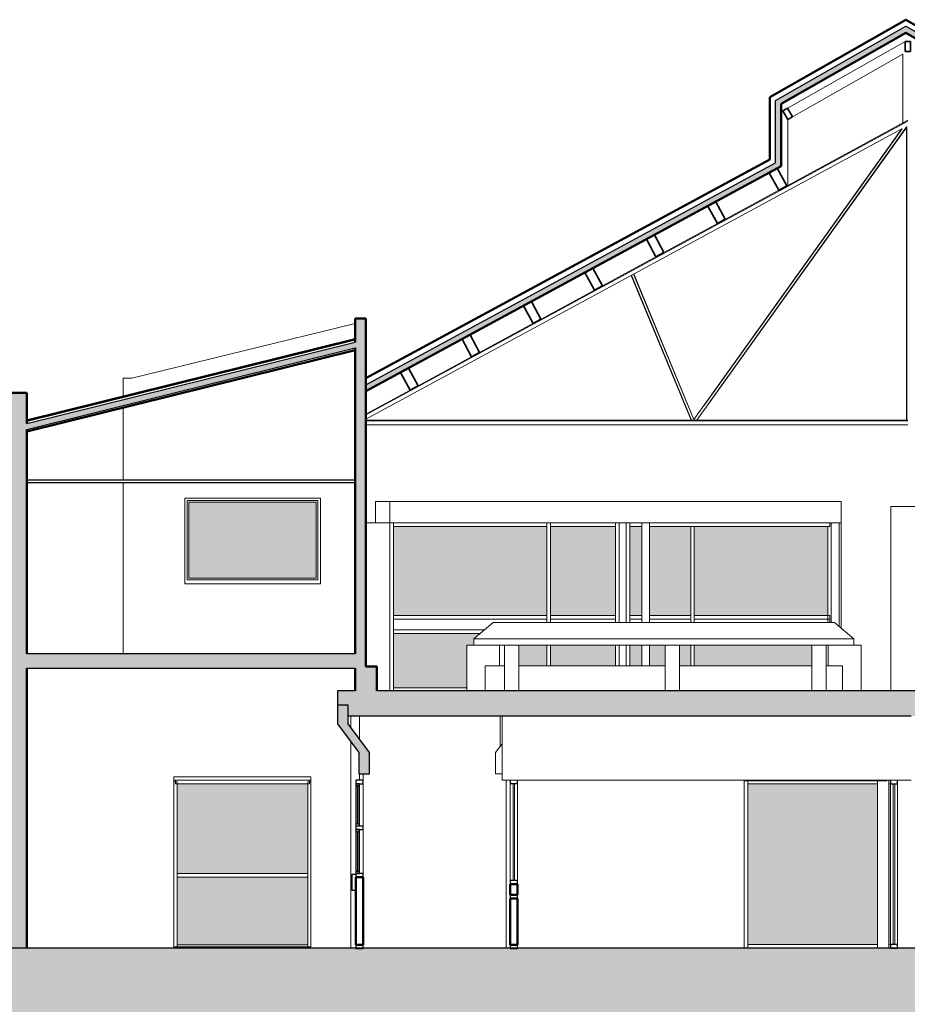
# Model space of a CAD drawing. Header units: metres. Extents: x -18231 to -17951, y 15132 to 15402.
# Tile 131 of 144: x -18021 to -18009, y 15354 to 15368. Entities that reach past the tile are written whole.
import ezdxf

# ---------------------------------------------------------------- set-up
doc = ezdxf.new("R2010")
doc.units = ezdxf.units.M
doc.linetypes.add('Oculto', pattern=[7.14375, 4.7625, -2.38125])
for name, color, linetype, lineweight in [('A-CLNG', 13, 'Continuous', 18), ('A-DOOR', 31, 'Continuous', 18), ('A-DOOR-FRAM', 31, 'Continuous', 25), ('A-FLOR-HRAL', 11, 'Continuous', 18), ('A-GLAZ', 151, 'Continuous', 18), ('A-GLAZ-CURT', 52, 'Continuous', 18), ('A-GLAZ-CWMG', 51, 'Continuous', 18), ('A-WALL', 113, 'Continuous', 9), ('ATRAS', 21, 'Continuous', 9), ('I-FURN', 30, 'Continuous', 18), ('S-BEAM', 12, 'Continuous', 18), ('S-COLS', 52, 'Continuous', 18)]:
    doc.layers.add(name, color=color, linetype=linetype, lineweight=lineweight)
doc.layers.add('CORTADO', color=192, linetype='Continuous')
doc.layers.add('HATCH', color=251, linetype='Continuous')

# ---------------------------------------------------------------- blocks, each defined once
blk = doc.blocks.new('Pilar rectangular hormigón - 120 x 160 mm 4-408648-Sección 8')
at = {"layer": 'S-COLS'}
blk.add_line((-3666, 2350), (-3666, 0), dxfattribs=at)
blk = doc.blocks.new('Pilar rectangular hormigón - 120 x 160 mm 4-V1-Sección 8')
at = {"layer": 'S-COLS'}
for p, q in [((1534, 2350), (1534, 0)), ((1694, 2350), (1694, 0))]:
    blk.add_line(p, q, dxfattribs=at)
blk = doc.blocks.new('Pilar rectangular hormigón - 120 x 180 mm 3-185835-Sección 8')
at = {"layer": 'S-COLS'}
for p, q in [((-5836, 3250), (-5836, 3087)), ((-5716, 3250), (-5716, 2927)), ((-5836, 2887), (-5836, 0)), ((-5716, 2440), (-5716, 2350))]:
    blk.add_line(p, q, dxfattribs=at)
blk = doc.blocks.new('Puerta de cristal abatible en muro cortina - Puerta de cristal abatible en muro cortina-270920-Sección 8')
at = {"layer": 'A-DOOR'}
for p, q in [((-5767, 1660), (-5767, 1710)), ((-5767, 45), (-5767, 1045)), ((-5766, 45), (-5767, 45))]:
    blk.add_line(p, q, dxfattribs=at)
at = {"layer": 'A-DOOR-FRAM'}
for p, q in [((-5818, 807), (-5818, 1036)), ((-5818, 1036), (-5767, 1036)), ((-5767, 807), (-5818, 807))]:
    blk.add_line(p, q, dxfattribs=at)
blk = doc.blocks.new('Montante rectangular - Montante rectangular - 5 x 10 cm-399877-Sección 8')
at = {"layer": 'A-GLAZ-CWMG', "lineweight": 25}
for p, q in [((-5666, 2350), (-5766, 2350)), ((-5766, 2350), (-5766, 2300)), ((-5666, 2300), (-5666, 2350)), ((-5766, 2300), (-5666, 2300))]:
    blk.add_line(p, q, dxfattribs=at)
blk = doc.blocks.new('Montante rectangular - Montante rectangular - 5 x 10 cm-250714-Sección 8')
at = {"layer": 'A-GLAZ-CWMG'}
blk.add_line((-5666, 1660), (-5666, 1045), dxfattribs=at)
blk = doc.blocks.new('Montante rectangular - Montante rectangular - 5 x 10 cm-250715-Sección 8')
at = {"layer": 'A-GLAZ-CWMG'}
blk.add_line((-5666, 2300), (-5666, 1710), dxfattribs=at)
blk = doc.blocks.new('Ventana de muro cortina con proyectable simple - Ventana de muro cortina con proyectable simple-399880-Sección 8')
at = {"layer": 'A-GLAZ', "lineweight": 25}
for p, q in [((-5741, 1660), (-5791, 1660)), ((-5791, 1660), (-5791, 1630)), ((-5741, 1630), (-5741, 1660)), ((-5791, 1630), (-5741, 1630)), ((-5760, 1630), (-5773, 1630)), ((-5773, 1630), (-5773, 1075)), ((-5760, 1075), (-5760, 1630)), ((-5741, 1075), (-5791, 1075)), ((-5791, 1075), (-5791, 1045)), ((-5791, 1045), (-5741, 1045)), ((-5773, 1075), (-5760, 1075)), ((-5741, 1045), (-5741, 1075))]:
    blk.add_line(p, q, dxfattribs=at)
at = {"layer": 'A-GLAZ'}
for p, q in [((-5791, 1075), (-5791, 1630)), ((-5741, 1630), (-5741, 1075))]:
    blk.add_line(p, q, dxfattribs=at)
blk = doc.blocks.new('Ventana de muro cortina con proyectable simple - Ventana de muro cortina con proyectable simple-399881-Sección 8')
at = {"layer": 'A-GLAZ', "lineweight": 25}
for p, q in [((-5741, 2300), (-5791, 2300)), ((-5791, 2300), (-5791, 2270)), ((-5791, 2270), (-5741, 2270)), ((-5760, 2270), (-5773, 2270)), ((-5773, 2270), (-5773, 1740)), ((-5760, 1740), (-5760, 2270)), ((-5741, 2270), (-5741, 2300)), ((-5741, 1740), (-5791, 1740)), ((-5791, 1740), (-5791, 1710)), ((-5791, 1710), (-5741, 1710)), ((-5773, 1740), (-5760, 1740)), ((-5741, 1710), (-5741, 1740))]:
    blk.add_line(p, q, dxfattribs=at)
at = {"layer": 'A-GLAZ'}
for p, q in [((-5791, 1740), (-5791, 2270)), ((-5741, 2270), (-5741, 1740))]:
    blk.add_line(p, q, dxfattribs=at)
blk = doc.blocks.new('Montante rectangular - Montante rectangular - 5 x 10 cm-399878-Sección 8')
at = {"layer": 'A-GLAZ-CWMG', "lineweight": 25}
for p, q in [((-5666, 1045), (-5766, 1045)), ((-5766, 1045), (-5766, 995)), ((-5766, 995), (-5666, 995)), ((-5666, 995), (-5666, 1045))]:
    blk.add_line(p, q, dxfattribs=at)
blk = doc.blocks.new('Panel de sistema - Acristalado-213577-Sección 8')
at = {"layer": 'A-GLAZ-CURT'}
blk.add_line((-8293, 2350), (-8313, 2350), dxfattribs=at)
blk = doc.blocks.new('Montante rectangular - Montante rectangular - 5 x 10 cm-270630-Sección 8')
at = {"layer": 'A-GLAZ-CWMG'}
for p, q in [((-8293, 2300), (-8293, 2350)), ((-6416, 2350), (-8293, 2350)), ((-6416, 2350), (-6416, 2300)), ((-8293, 2300), (-6416, 2300))]:
    blk.add_line(p, q, dxfattribs=at)
blk = doc.blocks.new('Montante rectangular - Montante rectangular - 5 x 10 cm-242838-Sección 8')
at = {"layer": 'A-GLAZ-CWMG'}
blk.add_line((-6441, 1020), (-6441, 20), dxfattribs=at)
blk = doc.blocks.new('Montante rectangular - Montante rectangular - 5 x 10 cm-V2-Sección 8')
at = {"layer": 'A-GLAZ-CWMG'}
blk.add_line((-8268, 20), (-8268, 1020), dxfattribs=at)
blk = doc.blocks.new('Montante rectangular - Montante rectangular - 5 x 10 cm-253576-Sección 8')
at = {"layer": 'A-GLAZ-CWMG'}
for q in [(-6396, 2330), (-6441, 1020)]:
    blk.add_line((-6441, 2330), q, dxfattribs=at)
blk = doc.blocks.new('Montante rectangular - Montante rectangular - 5 x 10 cm-V3-Sección 8')
at = {"layer": 'A-GLAZ-CWMG'}
for p in [(-8313, 2330), (-8268, 1020)]:
    blk.add_line(p, (-8268, 2330), dxfattribs=at)
blk = doc.blocks.new('Montante rectangular - Montante rectangular - 5 x 10 cm-270631-Sección 8')
at = {"layer": 'A-GLAZ-CWMG'}
for p, q in [((-8268, 995), (-8268, 1045)), ((-6441, 1045), (-8268, 1045)), ((-8268, 995), (-6441, 995)), ((-6441, 1045), (-6441, 995))]:
    blk.add_line(p, q, dxfattribs=at)
blk = doc.blocks.new('Panel de sistema - Acristalado-326323-Sección 8')
at = {"layer": 'A-GLAZ-CURT'}
for p, q in [((-3566, 2305), (-3566, 945)), ((-3546, 2305), (-3566, 2305)), ((-3546, 945), (-3546, 2305)), ((-3566, 945), (-3546, 945))]:
    blk.add_line(p, q, dxfattribs=at)
blk = doc.blocks.new('Montante rectangular - Montante rectangular - 5 x 10 cm-326321-Sección 8')
at = {"layer": 'A-GLAZ-CWMG'}
for p, q in [((-3606, 945), (-3606, 2305)), ((-3506, 2305), (-3506, 945))]:
    blk.add_line(p, q, dxfattribs=at)
blk = doc.blocks.new('Montante rectangular - Montante rectangular - 5 x 10 cm-326290-Sección 8')
at = {"layer": 'A-GLAZ-CWMG', "lineweight": 25}
for p, q in [((-3606, 945), (-3606, 895)), ((-3506, 945), (-3606, 945)), ((-3606, 895), (-3506, 895)), ((-3506, 895), (-3506, 945))]:
    blk.add_line(p, q, dxfattribs=at)
blk = doc.blocks.new('Montante rectangular - Montante rectangular - 5 x 10 cm-V6-Sección 8')
at = {"layer": 'A-GLAZ-CWMG', "lineweight": 25}
for p, q in [((-3606, 2350), (-3606, 2305)), ((-3506, 2305), (-3506, 2350)), ((-3606, 2305), (-3506, 2305))]:
    blk.add_line(p, q, dxfattribs=at)
blk = doc.blocks.new('Montante rectangular - Montante rectangular - 5 x 10 cm-390561-Sección 8')
at = {"layer": 'A-GLAZ-CWMG'}
for p, q in [((-283, 0), (-283, 50)), ((-283, 50), (1534, 50)), ((1694, 50), (1714, 50))]:
    blk.add_line(p, q, dxfattribs=at)
blk = doc.blocks.new('Montante rectangular - Montante rectangular - 5 x 10 cm-390351-Sección 8')
at = {"layer": 'A-GLAZ-CWMG'}
blk.add_line((-283, 2340), (-283, 0), dxfattribs=at)
blk = doc.blocks.new('Montante rectangular - Montante rectangular - 5 x 10 cm-390562-Sección 8')
at = {"layer": 'A-GLAZ-CWMG'}
for p, q in [((-283, 2300), (-283, 2340)), ((1534, 2300), (-283, 2300)), ((1714, 2300), (1694, 2300))]:
    blk.add_line(p, q, dxfattribs=at)
blk = doc.blocks.new('Montante rectangular - Montante rectangular - 5 x 10 cm-391707-Sección 8')
at = {"layer": 'A-GLAZ-CWMG', "lineweight": 25}
for p, q in [((1714, 2350), (1714, 2300)), ((1814, 2300), (1814, 2350)), ((1714, 2300), (1814, 2300))]:
    blk.add_line(p, q, dxfattribs=at)
blk = doc.blocks.new('Panel de sistema - Acristalado-393590-Sección 8')
at = {"layer": 'A-GLAZ-CURT'}
for p, q in [((1774, 2300), (1754, 2300)), ((1754, 2300), (1754, 50)), ((1774, 50), (1774, 2300)), ((1754, 50), (1774, 50))]:
    blk.add_line(p, q, dxfattribs=at)
blk = doc.blocks.new('Montante rectangular - Montante rectangular - 5 x 10 cm-391708-Sección 8')
at = {"layer": 'A-GLAZ-CWMG', "lineweight": 25}
for p, q in [((1814, 50), (1714, 50)), ((1714, 50), (1714, 0)), ((1714, 0), (1814, 0)), ((1814, 0), (1814, 50))]:
    blk.add_line(p, q, dxfattribs=at)
blk = doc.blocks.new('Montante rectangular - Montante rectangular - 5 x 10 cm-392735-Sección 8')
at = {"layer": 'A-GLAZ-CWMG'}
for p, q in [((1714, 975), (1714, 50)), ((1814, 975), (1814, 50))]:
    blk.add_line(p, q, dxfattribs=at)
blk = doc.blocks.new('Montante rectangular - Montante rectangular - 5 x 10 cm-393520-Sección 8')
at = {"layer": 'A-GLAZ-CWMG'}
for p, q in [((1714, 1762), (1714, 1175)), ((1814, 1762), (1814, 1175))]:
    blk.add_line(p, q, dxfattribs=at)
blk = doc.blocks.new('Montante rectangular - Montante rectangular - 5 x 10 cm-362872-Sección 8')
at = {"layer": 'A-GLAZ-CWMG'}
for p, q in [((1714, 1175), (1714, 975)), ((1814, 1175), (1814, 975))]:
    blk.add_line(p, q, dxfattribs=at)
blk = doc.blocks.new('Montante rectangular - Montante rectangular - 5 x 10 cm-393522-Sección 8')
at = {"layer": 'A-GLAZ-CWMG'}
for p, q in [((1714, 2300), (1714, 1762)), ((1814, 2300), (1814, 1762))]:
    blk.add_line(p, q, dxfattribs=at)
blk = doc.blocks.new('baranda hueco2 - baranda hueco-439883-Sección 8')
at = {"layer": 'I-FURN'}
for p, q in [((-4116, 4330), (-3846, 4560)), ((934, 4560), (-3846, 4560)), ((1204, 4330), (934, 4560)), ((-4116, 4240), (-4116, 4330)), ((1204, 4330), (-4116, 4330)), ((1204, 4240), (1204, 4330)), ((-4216, 4240), (-4116, 4240)), ((-4216, 3600), (-4216, 4240)), ((-4116, 4240), (-3686, 4240)), ((-3756, 4240), (-3756, 3950)), ((-3686, 4240), (-3486, 4240)), ((-3686, 3600), (-3686, 4240)), ((-3486, 3600), (-3486, 4240)), ((-3486, 4240), (-1436, 4240)), ((-1436, 4240), (-1236, 4240)), ((-1436, 3600), (-1436, 4240)), ((-1236, 3600), (-1236, 4240)), ((-1236, 4240), (614, 4240)), ((614, 4240), (814, 4240)), ((614, 3600), (614, 4240)), ((814, 4240), (814, 3600)), ((814, 4240), (1204, 4240)), ((844, 3950), (844, 4240)), ((1204, 4240), (1304, 4240)), ((1304, 4240), (1304, 3600)), ((-3956, 3600), (-3956, 3950)), ((-3686, 3950), (-3956, 3950)), ((-1436, 3950), (-3486, 3950)), ((614, 3950), (-1236, 3950)), ((1044, 3950), (814, 3950)), ((1044, 3600), (1044, 3950))]:
    blk.add_line(p, q, dxfattribs=at)
blk = doc.blocks.new('Glulam-Pino del sur - 127X279-588273-Sección 8')
at = {"layer": 'S-BEAM', "lineweight": 35}
for p, q in [((-5029, 8117), (-5141, 8056)), ((-5141, 8056), (-5008, 7811)), ((-4897, 7871), (-5029, 8117)), ((-5008, 7811), (-4897, 7871))]:
    blk.add_line(p, q, dxfattribs=at)
blk = doc.blocks.new('Glulam-Pino del sur - 76X140-588457-Sección 8')
at = {"layer": 'S-BEAM', "lineweight": 35}
for p, q in [((1955, 12726), (1888, 12603)), ((2022, 12690), (1955, 12726)), ((1955, 12566), (2022, 12690)), ((1888, 12603), (1955, 12566))]:
    blk.add_line(p, q, dxfattribs=at)
blk = doc.blocks.new('Glulam-Pino del sur - 76X140-588380-Sección 8')
at = {"layer": 'S-BEAM', "lineweight": 35}
for p, q in [((187, 11706), (121, 11668)), ((121, 11668), (190, 11546)), ((256, 11584), (187, 11706)), ((190, 11546), (256, 11584))]:
    blk.add_line(p, q, dxfattribs=at)
blk = doc.blocks.new('Montante rectangular - Montante rectangular - 5 x 10 cm-V46-Sección 8')
at = {"layer": 'A-GLAZ-CWMG'}
for p, q in [((-8268, 20), (-8268, 45)), ((-6441, 45), (-8268, 45)), ((-6441, 45), (-6441, 20))]:
    blk.add_line(p, q, dxfattribs=at)

msp = doc.modelspace()

# ---------------------------------------------------------------- hatches: boundary and pattern name
at = {"layer": 'A-FLOR-HRAL', "true_color": 0xc7c8ca, "transparency": 33554483}
h = msp.add_hatch(color=9, dxfattribs=at)
h.dxf.hatch_style = 1
h.paths.add_polyline_path([(-18018.689, 15360.063), (-18016.912, 15360.063), (-18016.912, 15361.122), (-18018.689, 15361.122)])
h = msp.add_hatch(color=9, dxfattribs=at)
h.dxf.hatch_style = 1
h.paths.add_polyline_path([(-18013.686, 15360.785), (-18015.832, 15360.785), (-18015.832, 15359.539), (-18013.686, 15359.539)])
h = msp.add_hatch(color=9, dxfattribs=at)
h.dxf.hatch_style = 1
h.paths.add_polyline_path([(-18012.726, 15360.785), (-18013.636, 15360.785), (-18013.636, 15359.539), (-18012.726, 15359.539)])
h.paths.add_polyline_path([(-18013.686, 15359.124), (-18014.078, 15359.124), (-18014.078, 15358.835), (-18013.686, 15358.835)])
h.paths.add_polyline_path([(-18012.726, 15359.124), (-18013.636, 15359.124), (-18013.636, 15358.835), (-18012.726, 15358.834)])
h.paths.add_polyline_path([(-18011.675, 15360.785), (-18012.25, 15360.785), (-18012.25, 15359.539), (-18011.675, 15359.539)])
h.paths.add_polyline_path([(-18012.36, 15360.785), (-18012.525, 15360.785), (-18012.525, 15359.539), (-18012.36, 15359.539)])
h.paths.add_polyline_path([(-18012.36, 15359.124), (-18012.525, 15359.124), (-18012.525, 15358.835), (-18012.36, 15358.835)])
h.paths.add_polyline_path([(-18012.03, 15359.124), (-18012.25, 15359.124), (-18012.25, 15358.835), (-18012.03, 15358.835)])
h.paths.add_polyline_path([(-18011.675, 15359.124), (-18011.831, 15359.124), (-18011.831, 15358.835), (-18011.675, 15358.835)])
h = msp.add_hatch(color=9, dxfattribs=at)
h.dxf.hatch_style = 1
h.paths.add_polyline_path([(-18009.759, 15360.785), (-18011.625, 15360.785), (-18011.625, 15359.539), (-18009.759, 15359.539)])
h.paths.add_polyline_path([(-18009.983, 15359.124), (-18011.625, 15359.124), (-18011.625, 15358.835), (-18009.983, 15358.835)])
h = msp.add_hatch(color=9, dxfattribs=at)
h.dxf.hatch_style = 1
h.paths.add_polyline_path([(-18014.807, 15359.124), (-18014.707, 15359.124), (-18014.707, 15359.214), (-18014.619, 15359.289), (-18015.832, 15359.289), (-18015.832, 15358.529), (-18014.807, 15358.529)])
h = msp.add_hatch(color=9, dxfattribs=at)
h.dxf.hatch_style = 1
h.paths.add_polyline_path([(-18017.029, 15355.933), (-18017.029, 15357.187), (-18018.854, 15357.187), (-18018.854, 15355.933)])
h.paths.add_polyline_path([(-18017.029, 15354.935), (-18017.029, 15355.883), (-18018.854, 15355.883), (-18018.854, 15354.935)])
h = msp.add_hatch(color=9, dxfattribs=at)
h.dxf.hatch_style = 1
h.paths.add_polyline_path([(-18009.064, 15354.94), (-18009.064, 15357.187), (-18010.879, 15357.187), (-18010.879, 15354.94)])
h = msp.add_hatch(color=9, dxfattribs=at)
h.dxf.hatch_style = 1
h.paths.add_polyline_path([(-18008.884, 15355.863), (-18008.884, 15356.063), (-18008.884, 15356.65), (-18008.884, 15357.187), (-18008.904, 15357.187), (-18008.904, 15354.94), (-18008.884, 15354.94)])
at = {"layer": 'HATCH'}
h = msp.add_hatch(color=256, dxfattribs=at)
h.dxf.hatch_style = 1
h.paths.add_polyline_path([(-18010.411, 15365.818), (-18010.411, 15366.693), (-18008.668, 15367.683), (-18006.836, 15366.63), (-18006.836, 15365.801), (-18000.705, 15362.479), (-18000.705, 15362.57), (-18006.756, 15365.848), (-18006.756, 15366.676), (-18008.667, 15367.775), (-18010.491, 15366.74), (-18010.491, 15365.866), (-18016.215, 15362.764), (-18016.215, 15362.673)])
h.paths.add_polyline_path([(-18000.395, 15362.343), (-18000.813, 15362.343), (-18000.813, 15362.538), (-18000.863, 15362.565), (-18000.863, 15362.293), (-18000.445, 15362.293), (-18000.445, 15361.814), (-17999.965, 15361.814), (-17999.965, 15361.335), (-17999.486, 15361.335), (-17999.486, 15360.855), (-17999.007, 15360.855), (-17999.007, 15360.376), (-17998.527, 15360.376), (-17998.527, 15359.896), (-17998.048, 15359.896), (-17998.048, 15359.417), (-17997.569, 15359.417), (-17997.569, 15358.985), (-17997.519, 15358.985), (-17997.519, 15359.467), (-17997.998, 15359.467), (-17997.998, 15359.946), (-17998.477, 15359.946), (-17998.477, 15360.426), (-17998.957, 15360.426), (-17998.957, 15360.905), (-17999.436, 15360.905), (-17999.436, 15361.384), (-17999.916, 15361.384), (-17999.916, 15361.864), (-18000.395, 15361.864)])
h = msp.add_hatch(color=253, dxfattribs=at)
h.dxf.hatch_style = 1
h.paths.add_polyline_path([(-17978.644, 15360.274), (-17981.061, 15360.274), (-17981.061, 15354.274), (-17982.844, 15354.263), (-17982.844, 15354.063, 0.018826), (-17986.043, 15354.184), (-18001.404, 15354.171), (-18001.404, 15354.33), (-18002.412, 15354.33), (-18002.412, 15354.89), (-18002.712, 15354.89), (-18002.712, 15354.33), (-18004.16, 15354.33), (-18004.16, 15354.89), (-18004.46, 15354.89), (-18014.098, 15354.89), (-18014.098, 15354.885), (-18014.258, 15354.885), (-18014.258, 15354.89), (-18016.255, 15354.89), (-18016.255, 15354.885), (-18016.355, 15354.885), (-18020.954, 15354.89), (-18023.451, 15354.89), (-18023.451, 15354.692), (-18026.193, 15354.692), (-18026.194, 15354.517, 0.050097), (-18034.128, 15354.493), (-18034.128, 15354.692), (-18035.912, 15354.704), (-18035.912, 15360.704), (-18038.329, 15360.704), (-18038.329, 15353.384), (-17978.644, 15353.384)])
h.paths.add_polyline_path([(-18001.064, 15362.131), (-18002.209, 15362.131), (-18002.209, 15361.981), (-18001.823, 15361.339), (-18000.914, 15361.339), (-18000.914, 15361.838), (-18001.064, 15361.838)])
h.paths.add_polyline_path([(-18007.267, 15358.485), (-18016.065, 15358.485), (-18016.065, 15358.825), (-18016.215, 15358.825), (-18016.215, 15363.691), (-18016.365, 15363.691), (-18016.365, 15363.361), (-18020.954, 15362.223), (-18020.954, 15362.65), (-18021.314, 15362.65), (-18021.314, 15358.322), (-18021.329, 15358.322), (-18021.354, 15358.322), (-18021.354, 15354.89), (-18020.954, 15354.89), (-18020.954, 15358.805), (-18016.365, 15358.805), (-18016.365, 15358.485), (-18016.614, 15358.485), (-18016.614, 15358.285), (-18016.464, 15358.285), (-18016.464, 15358.136), (-18014.312, 15358.136), (-18008.593, 15358.136), (-18007.267, 15358.136)])
h.paths.add_polyline_path([(-18016.365, 15359.005), (-18020.954, 15359.005), (-18020.954, 15362.141), (-18016.365, 15363.279)], flags=16)
h.paths.add_polyline_path([(-18016.852, 15359.983), (-18018.749, 15359.983), (-18018.749, 15361.182), (-18016.852, 15361.182)], flags=0)
h.paths.add_polyline_path([(-18016.887, 15360.038), (-18018.714, 15360.038), (-18018.714, 15361.147), (-18016.887, 15361.147)], flags=0)
h.paths.add_polyline_path([(-18016.912, 15360.063), (-18018.689, 15360.063), (-18018.689, 15361.122), (-18016.912, 15361.122)], flags=0)
h.paths.add_polyline_path([(-18022.302, 15358.908), (-18022.308, 15358.914), (-18022.312, 15358.927), (-18022.312, 15358.931), (-18022.312, 15359.005), (-18022.522, 15359.005), (-18022.597, 15359.005), (-18022.627, 15359.005), (-18022.627, 15358.885), (-18023.161, 15358.885), (-18023.161, 15362.001), (-18021.314, 15362.001), (-18021.314, 15362.031), (-18025.663, 15362.031), (-18025.663, 15362.001), (-18023.311, 15362.001), (-18023.311, 15358.885), (-18023.311, 15358.885), (-18025.663, 15358.885), (-18025.663, 15358.685), (-18026.063, 15358.685), (-18026.063, 15358.011), (-18025.319, 15358.011), (-18025.319, 15358.685), (-18023.451, 15358.685), (-18023.451, 15357.287), (-18023.271, 15357.287), (-18023.271, 15357.327), (-18023.171, 15357.327), (-18023.171, 15357.287), (-18023.151, 15357.287), (-18023.151, 15357.424), (-18023.151, 15357.609), (-18023.151, 15357.649), (-18023.151, 15357.771), (-18023.151, 15358.685), (-18022.312, 15358.685), (-18022.312, 15358.729), (-18022.302, 15358.729)])
h.paths.add_polyline_path([(-18025.663, 15362.65), (-18026.063, 15362.65), (-18026.063, 15362.64), (-18026.063, 15361.226), (-18025.793, 15361.226), (-18025.793, 15361.122), (-18025.663, 15361.122)])
h.paths.add_polyline_path([(-18025.793, 15359.524), (-18026.063, 15359.524), (-18026.132, 15359.524), (-18026.512, 15359.524), (-18026.512, 15359.424), (-18026.132, 15359.424), (-18026.063, 15359.424), (-18025.793, 15359.424)], flags=17)
h.paths.add_polyline_path([(-18025.663, 15359.524), (-18025.793, 15359.524), (-18025.793, 15359.424), (-18026.063, 15359.424), (-18026.063, 15358.685), (-18025.663, 15358.685), (-18025.663, 15358.885)], flags=17)
h.paths.add_polyline_path([(-18016.464, 15358.285), (-18016.614, 15358.285), (-18016.614, 15358.026), (-18016.315, 15357.626), (-18016.315, 15357.327), (-18016.165, 15357.327), (-18016.165, 15357.626), (-18016.464, 15358.026)], flags=17)
h.paths.add_polyline_path([(-18007.267, 15359.394), (-18007.437, 15359.394), (-18007.776, 15359.144), (-18007.776, 15358.975), (-18007.567, 15358.975), (-18007.567, 15358.485), (-18007.267, 15358.485)], flags=17)
h.paths.add_polyline_path([(-17997.17, 15358.985), (-17997.669, 15358.985), (-17997.669, 15358.435), (-17997.17, 15358.435)], flags=17)

# ---------------------------------------------------------------- linework, layer by layer
at = {"layer": 'A-CLNG', "lineweight": 25}
msp.add_line((-18020.954, 15361.431), (-18020.954, 15361.401), dxfattribs=at)
at = {"layer": 'A-GLAZ'}
for p, q in [((-18018.749, 15361.182), (-18018.749, 15359.983)), ((-18016.852, 15361.182), (-18018.749, 15361.182)), ((-18018.714, 15361.147), (-18016.887, 15361.147)), ((-18018.714, 15360.038), (-18018.714, 15361.147)), ((-18018.714, 15361.147), (-18018.714, 15360.038)), ((-18016.887, 15361.147), (-18018.714, 15361.147)), ((-18018.689, 15360.063), (-18018.689, 15361.122)), ((-18018.689, 15361.122), (-18016.912, 15361.122)), ((-18016.912, 15360.063), (-18016.912, 15361.122)), ((-18016.887, 15361.147), (-18016.887, 15360.038)), ((-18016.887, 15360.038), (-18016.887, 15361.147)), ((-18016.852, 15361.182), (-18016.852, 15359.983)), ((-18016.887, 15360.038), (-18018.714, 15360.038)), ((-18018.714, 15360.038), (-18016.887, 15360.038)), ((-18018.689, 15360.063), (-18016.912, 15360.063)), ((-18018.749, 15359.983), (-18016.852, 15359.983))]:
    msp.add_line(p, q, dxfattribs=at)
at = {"layer": 'A-GLAZ-CWMG'}
for p, q in [((-18015.832, 15359.489), (-18015.832, 15359.539)), ((-18015.832, 15358.485), (-18015.832, 15358.529))]:
    msp.add_line(p, q, dxfattribs=at)
at = {"layer": 'A-WALL'}
for p, q in [((-18016.365, 15363.623), (-18019.486, 15362.859)), ((-18019.611, 15362.859), (-18019.486, 15362.859)), ((-18019.611, 15362.859), (-18019.611, 15362.598)), ((-18019.611, 15362.443), (-18019.611, 15361.431)), ((-18019.611, 15361.401), (-18019.611, 15359.005)), ((-18018.749, 15359.983), (-18018.749, 15361.182)), ((-18018.749, 15361.182), (-18016.852, 15361.182)), ((-18016.852, 15361.182), (-18016.852, 15359.983)), ((-18008.877, 15361.065), (-18007.328, 15361.065)), ((-18008.877, 15358.484), (-18008.877, 15361.065)), ((-18016.852, 15359.983), (-18018.749, 15359.983)), ((-18014.337, 15358.136), (-18014.337, 15357.712)), ((-18018.899, 15357.287), (-18016.984, 15357.287)), ((-18018.899, 15354.91), (-18018.899, 15357.287)), ((-18016.984, 15357.287), (-18016.984, 15354.91)), ((-18016.255, 15357.237), (-18016.255, 15357.327)), ((-18010.929, 15354.89), (-18010.929, 15357.227)), ((-18010.929, 15357.227), (-18008.934, 15357.227)), ((-18008.934, 15357.227), (-18008.934, 15357.237)), ((-18017.029, 15355.883), (-18018.854, 15355.883)), ((-18018.854, 15355.883), (-18018.854, 15354.935)), ((-18017.029, 15354.935), (-18017.029, 15355.883)), ((-18018.854, 15354.935), (-18017.029, 15354.935)), ((-18016.984, 15354.91), (-18018.899, 15354.91))]:
    msp.add_line(p, q, dxfattribs=at)
at = {"layer": 'A-WALL', "lineweight": 50}
for p, q in [((-18016.255, 15355.883), (-18016.355, 15355.883)), ((-18016.355, 15355.883), (-18016.355, 15354.935)), ((-18016.255, 15354.935), (-18016.255, 15355.883)), ((-18014.198, 15355.784), (-18014.198, 15355.634)), ((-18014.098, 15355.784), (-18014.198, 15355.784)), ((-18014.098, 15355.634), (-18014.098, 15355.784)), ((-18014.198, 15355.634), (-18014.098, 15355.634)), ((-18014.198, 15355.584), (-18014.198, 15354.935)), ((-18014.098, 15355.584), (-18014.198, 15355.584)), ((-18014.098, 15354.935), (-18014.098, 15355.584)), ((-18016.355, 15354.935), (-18016.255, 15354.935)), ((-18014.198, 15354.935), (-18014.098, 15354.935))]:
    msp.add_line(p, q, dxfattribs=at)
at = {"layer": 'ATRAS'}
for p, q in [((-18016.082, 15361.135), (-18015.882, 15361.135)), ((-18016.082, 15360.835), (-18016.082, 15361.135)), ((-18015.882, 15361.135), (-18009.57, 15361.135)), ((-18015.882, 15360.835), (-18015.882, 15361.135)), ((-18009.57, 15360.835), (-18009.57, 15361.135)), ((-18015.882, 15360.835), (-18016.231, 15360.835)), ((-18009.57, 15360.835), (-18015.882, 15360.835)), ((-18015.882, 15360.835), (-18015.882, 15359.514)), ((-18015.882, 15358.485), (-18015.882, 15360.835)), ((-18015.832, 15360.835), (-18015.832, 15359.514)), ((-18015.832, 15360.785), (-18015.832, 15360.835)), ((-18013.686, 15360.785), (-18015.832, 15360.785)), ((-18013.686, 15360.835), (-18013.686, 15359.514)), ((-18013.686, 15360.835), (-18013.686, 15360.785)), ((-18013.636, 15360.835), (-18013.636, 15359.514)), ((-18013.636, 15360.785), (-18013.636, 15360.835)), ((-18012.726, 15360.785), (-18013.636, 15360.785)), ((-18012.726, 15360.835), (-18012.726, 15360.785)), ((-18012.726, 15360.835), (-18012.726, 15359.514)), ((-18012.676, 15360.835), (-18012.676, 15359.514)), ((-18012.576, 15360.835), (-18012.576, 15360.765)), ((-18012.576, 15360.765), (-18012.576, 15359.444)), ((-18012.525, 15360.785), (-18012.525, 15360.835)), ((-18012.525, 15360.835), (-18012.525, 15360.765)), ((-18012.36, 15360.785), (-18012.525, 15360.785)), ((-18012.525, 15360.765), (-18012.525, 15359.514)), ((-18012.36, 15360.835), (-18012.36, 15359.444)), ((-18012.25, 15360.835), (-18012.25, 15359.444)), ((-18011.65, 15360.785), (-18012.25, 15360.785)), ((-18011.675, 15360.785), (-18011.675, 15359.514)), ((-18009.729, 15360.785), (-18011.65, 15360.785)), ((-18011.625, 15360.785), (-18011.625, 15359.514)), ((-18009.759, 15359.514), (-18009.759, 15360.785)), ((-18009.729, 15360.835), (-18009.729, 15360.785)), ((-18009.71, 15360.835), (-18009.71, 15359.444)), ((-18009.6, 15360.835), (-18009.6, 15359.39)), ((-18009.57, 15360.835), (-18009.57, 15359.365)), ((-18015.882, 15359.514), (-18015.882, 15359.314)), ((-18013.686, 15359.539), (-18015.832, 15359.539)), ((-18015.832, 15359.514), (-18015.832, 15359.314)), ((-18013.686, 15359.489), (-18015.832, 15359.489)), ((-18013.686, 15359.489), (-18015.832, 15359.489)), ((-18015.832, 15359.489), (-18015.832, 15359.339)), ((-18013.686, 15359.539), (-18013.686, 15359.489)), ((-18013.686, 15359.514), (-18013.686, 15359.444)), ((-18013.686, 15359.444), (-18013.686, 15359.489)), ((-18013.636, 15359.489), (-18013.636, 15359.539)), ((-18012.726, 15359.539), (-18013.636, 15359.539)), ((-18013.636, 15359.514), (-18013.636, 15359.444)), ((-18012.726, 15359.489), (-18013.636, 15359.489)), ((-18012.726, 15359.489), (-18013.636, 15359.489)), ((-18013.636, 15359.489), (-18013.636, 15359.444)), ((-18012.726, 15359.539), (-18012.726, 15359.489)), ((-18012.726, 15359.514), (-18012.726, 15359.444)), ((-18012.726, 15359.444), (-18012.726, 15359.489)), ((-18012.676, 15359.514), (-18012.676, 15359.444)), ((-18012.525, 15359.489), (-18012.525, 15359.539)), ((-18012.36, 15359.539), (-18012.525, 15359.539)), ((-18012.36, 15359.489), (-18012.525, 15359.489)), ((-18012.36, 15359.489), (-18012.525, 15359.489)), ((-18012.525, 15359.489), (-18012.525, 15359.444)), ((-18011.675, 15359.539), (-18012.25, 15359.539)), ((-18011.675, 15359.489), (-18012.25, 15359.489)), ((-18011.675, 15359.489), (-18012.25, 15359.489)), ((-18011.675, 15359.539), (-18011.675, 15359.489)), ((-18011.675, 15359.514), (-18011.675, 15359.444)), ((-18011.675, 15359.444), (-18011.675, 15359.489)), ((-18011.625, 15359.489), (-18011.625, 15359.539)), ((-18009.729, 15359.539), (-18011.625, 15359.539)), ((-18011.625, 15359.514), (-18011.625, 15359.444)), ((-18009.729, 15359.489), (-18011.625, 15359.489)), ((-18009.729, 15359.489), (-18011.625, 15359.489)), ((-18011.625, 15359.489), (-18011.625, 15359.444)), ((-18009.759, 15359.444), (-18009.759, 15359.514)), ((-18009.729, 15359.539), (-18009.729, 15359.489)), ((-18009.729, 15359.444), (-18009.729, 15359.489)), ((-18015.832, 15359.289), (-18015.832, 15359.339)), ((-18014.56, 15359.339), (-18015.832, 15359.339)), ((-18015.832, 15359.339), (-18014.56, 15359.339)), ((-18015.882, 15359.314), (-18015.882, 15358.485)), ((-18015.832, 15359.314), (-18015.832, 15358.485)), ((-18014.619, 15359.289), (-18015.832, 15359.289)), ((-18013.686, 15359.124), (-18013.686, 15358.834)), ((-18013.636, 15359.124), (-18013.636, 15358.834)), ((-18012.726, 15359.124), (-18012.726, 15358.834)), ((-18012.676, 15359.124), (-18012.676, 15358.834)), ((-18012.576, 15359.124), (-18012.576, 15358.834)), ((-18012.525, 15359.124), (-18012.525, 15358.834)), ((-18012.36, 15359.124), (-18012.36, 15358.834)), ((-18012.25, 15359.124), (-18012.25, 15358.834)), ((-18011.675, 15359.124), (-18011.675, 15358.834)), ((-18011.625, 15359.124), (-18011.625, 15358.834)), ((-18014.807, 15358.529), (-18015.832, 15358.529))]:
    msp.add_line(p, q, dxfattribs=at)
at = {"layer": 'CORTADO', "lineweight": 50}
for p, q in [((-18008.667, 15367.867), (-18010.571, 15366.786)), ((-18006.676, 15366.722), (-18008.667, 15367.867)), ((-18010.411, 15366.693), (-18008.668, 15367.683)), ((-18008.668, 15367.683), (-18006.836, 15366.63)), ((-18010.571, 15366.786), (-18010.571, 15365.913)), ((-18010.411, 15365.818), (-18010.411, 15366.693)), ((-18010.571, 15365.913), (-18016.215, 15362.855)), ((-18016.215, 15362.673), (-18010.411, 15365.818)), ((-18016.365, 15363.691), (-18016.365, 15363.361)), ((-18016.215, 15363.691), (-18016.365, 15363.691)), ((-18016.215, 15358.825), (-18016.215, 15363.691)), ((-18016.365, 15363.402), (-18020.954, 15362.264)), ((-18020.954, 15362.11), (-18016.365, 15363.248)), ((-18016.365, 15363.279), (-18016.365, 15359.005)), ((-18020.954, 15362.65), (-18021.314, 15362.65)), ((-18020.954, 15362.223), (-18020.954, 15362.65)), ((-18020.954, 15359.005), (-18020.954, 15362.141)), ((-18020.954, 15354.89), (-18020.954, 15358.805)), ((-18016.365, 15358.805), (-18016.365, 15358.485)), ((-18016.065, 15358.825), (-18016.215, 15358.825)), ((-18016.065, 15358.485), (-18016.065, 15358.825))]:
    msp.add_line(p, q, dxfattribs=at)
at = {"layer": 'CORTADO', "lineweight": 25}
for p, q in [((-18010.491, 15366.74), (-18008.667, 15367.775)), ((-18008.667, 15367.775), (-18006.756, 15366.676)), ((-18010.491, 15365.866), (-18010.491, 15366.74)), ((-18016.215, 15362.764), (-18010.491, 15365.866)), ((-18020.954, 15362.254), (-18016.365, 15363.392)), ((-18020.954, 15362.223), (-18016.365, 15363.361)), ((-18020.954, 15362.141), (-18016.365, 15363.279)), ((-18016.365, 15361.431), (-18020.954, 15361.431)), ((-18020.954, 15361.401), (-18016.365, 15361.401))]:
    msp.add_line(p, q, dxfattribs=at)
at = {"layer": 'CORTADO'}
for p, q in [((-18016.365, 15359.005), (-18020.954, 15359.005)), ((-18020.954, 15358.805), (-18016.365, 15358.805)), ((-18016.365, 15358.485), (-18016.614, 15358.485)), ((-18016.614, 15358.485), (-18016.614, 15358.136)), ((-18007.266, 15358.485), (-18016.065, 15358.485)), ((-18016.464, 15358.285), (-18016.614, 15358.285)), ((-18016.614, 15358.285), (-18016.614, 15358.026)), ((-18016.464, 15358.026), (-18016.464, 15358.285)), ((-18016.464, 15358.136), (-18014.312, 15358.136)), ((-18014.312, 15358.136), (-18008.593, 15358.136)), ((-18016.614, 15358.026), (-18016.315, 15357.626)), ((-18016.165, 15357.626), (-18016.464, 15358.026)), ((-18016.315, 15357.626), (-18016.315, 15357.327)), ((-18016.165, 15357.327), (-18016.165, 15357.626)), ((-18016.315, 15357.327), (-18016.165, 15357.327)), ((-18020.954, 15354.89), (-18023.451, 15354.89)), ((-18004.16, 15354.89), (-18020.954, 15354.89))]:
    msp.add_line(p, q, dxfattribs=at)
at = {"layer": 'I-FURN'}
for p, q in [((-18014.312, 15357.237), (-18014.312, 15358.122)), ((-18014.312, 15357.746), (-18014.402, 15357.626)), ((-18014.402, 15357.626), (-18014.402, 15357.327)), ((-18014.402, 15357.327), (-18014.312, 15357.327)), ((-18008.593, 15357.237), (-18014.312, 15357.237))]:
    msp.add_line(p, q, dxfattribs=at)
at = {"layer": 'S-BEAM'}
for p, q in [((-18010.41, 15366.581), (-18008.678, 15367.564)), ((-18010.318, 15366.472), (-18008.711, 15367.384)), ((-18008.71, 15366.423), (-18008.71, 15367.384)), ((-18008.66, 15366.361), (-18011.588, 15362.271)), ((-18008.639, 15366.449), (-18010.366, 15365.514)), ((-18010.318, 15366.452), (-18010.318, 15366.472)), ((-18008.639, 15366.461), (-18010.318, 15365.552)), ((-18010.318, 15366.452), (-18010.318, 15365.552)), ((-18008.656, 15366.365), (-18008.66, 15366.368)), ((-18008.66, 15362.271), (-18008.66, 15366.361)), ((-18008.723, 15366.344), (-18016.215, 15362.284)), ((-18008.723, 15366.344), (-18011.631, 15362.281)), ((-18010.318, 15365.552), (-18010.388, 15365.514)), ((-18010.366, 15365.514), (-18016.215, 15362.344)), ((-18010.444, 15365.484), (-18011.191, 15365.079)), ((-18011.303, 15365.018), (-18012.05, 15364.613)), ((-18012.162, 15364.553), (-18012.909, 15364.148)), ((-18011.671, 15362.271), (-18012.508, 15364.293)), ((-18011.631, 15362.281), (-18012.472, 15364.313)), ((-18013.021, 15364.087), (-18013.768, 15363.682)), ((-18013.88, 15363.622), (-18014.628, 15363.217)), ((-18014.739, 15363.156), (-18015.487, 15362.751)), ((-18015.598, 15362.691), (-18016.215, 15362.356)), ((-18008.64, 15362.271), (-18016.215, 15362.271)), ((-18008.64, 15362.26), (-18016.215, 15362.26)), ((-18008.64, 15362.207), (-18016.215, 15362.207))]:
    msp.add_line(p, q, dxfattribs=at)
at = {"layer": 'S-BEAM', "linetype": 'Oculto'}
for p, q in [((-18008.66, 15366.368), (-18011.593, 15362.271)), ((-18008.656, 15362.271), (-18008.656, 15366.365)), ((-18008.719, 15366.341), (-18011.629, 15362.277)), ((-18008.723, 15366.344), (-18008.719, 15366.341)), ((-18011.666, 15362.271), (-18012.504, 15364.295)), ((-18011.634, 15362.277), (-18012.476, 15364.31)), ((-18011.629, 15362.277), (-18011.634, 15362.277))]:
    msp.add_line(p, q, dxfattribs=at)

# ---------------------------------------------------------------- block references
at = {"layer": 'A-DOOR', "xscale": 0.0009987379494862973, "yscale": 0.0009987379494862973, "zscale": 0.0009987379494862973}
msp.add_blockref('Puerta de cristal abatible en muro cortina - Puerta de cristal abatible en muro cortina-270920-Sección 8', (-18010.596, 15354.89), dxfattribs=at)
at = {"layer": 'A-GLAZ', "xscale": 0.0009987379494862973, "yscale": 0.0009987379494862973, "zscale": 0.0009987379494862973}
for name in ['Ventana de muro cortina con proyectable simple - Ventana de muro cortina con proyectable simple-399881-Sección 8', 'Ventana de muro cortina con proyectable simple - Ventana de muro cortina con proyectable simple-399880-Sección 8']:
    msp.add_blockref(name, (-18010.571, 15354.89), dxfattribs=at)
at = {"layer": 'A-GLAZ-CURT', "xscale": 0.0009987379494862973, "yscale": 0.0009987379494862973, "zscale": 0.0009987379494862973}
for name, p in [('Panel de sistema - Acristalado-213577-Sección 8', (-18010.596, 15354.89)), ('Panel de sistema - Acristalado-213577-Sección 8', (-18008.701, 15354.89)), ('Panel de sistema - Acristalado-326323-Sección 8', (-18010.596, 15354.89)), ('Panel de sistema - Acristalado-393590-Sección 8', (-18010.596, 15354.89))]:
    msp.add_blockref(name, p, dxfattribs=at)
at = {"layer": 'A-GLAZ-CWMG', "xscale": 0.0009987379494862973, "yscale": 0.0009987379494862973, "zscale": 0.0009987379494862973}
for name, p in [('Montante rectangular - Montante rectangular - 5 x 10 cm-V3-Sección 8', (-18010.596, 15354.89)), ('Montante rectangular - Montante rectangular - 5 x 10 cm-270630-Sección 8', (-18010.596, 15354.89)), ('Montante rectangular - Montante rectangular - 5 x 10 cm-253576-Sección 8', (-18010.596, 15354.89)), ('Montante rectangular - Montante rectangular - 5 x 10 cm-399877-Sección 8', (-18010.596, 15354.89)), ('Montante rectangular - Montante rectangular - 5 x 10 cm-250715-Sección 8', (-18010.596, 15354.89)), ('Montante rectangular - Montante rectangular - 5 x 10 cm-V6-Sección 8', (-18010.596, 15354.89)), ('Montante rectangular - Montante rectangular - 5 x 10 cm-326321-Sección 8', (-18010.596, 15354.89)), ('Montante rectangular - Montante rectangular - 5 x 10 cm-390351-Sección 8', (-18010.596, 15354.89)), ('Montante rectangular - Montante rectangular - 5 x 10 cm-390562-Sección 8', (-18010.596, 15354.89)), ('Montante rectangular - Montante rectangular - 5 x 10 cm-391707-Sección 8', (-18010.596, 15354.89)), ('Montante rectangular - Montante rectangular - 5 x 10 cm-393522-Sección 8', (-18010.596, 15354.89)), ('Montante rectangular - Montante rectangular - 5 x 10 cm-399878-Sección 8', (-18010.596, 15355.554)), ('Montante rectangular - Montante rectangular - 5 x 10 cm-393520-Sección 8', (-18010.596, 15354.89)), ('Montante rectangular - Montante rectangular - 5 x 10 cm-250714-Sección 8', (-18010.596, 15354.89)), ('Montante rectangular - Montante rectangular - 5 x 10 cm-362872-Sección 8', (-18010.596, 15354.89)), ('Montante rectangular - Montante rectangular - 5 x 10 cm-270631-Sección 8', (-18010.596, 15354.89)), ('Montante rectangular - Montante rectangular - 5 x 10 cm-V2-Sección 8', (-18010.596, 15354.89)), ('Montante rectangular - Montante rectangular - 5 x 10 cm-242838-Sección 8', (-18010.596, 15354.89)), ('Montante rectangular - Montante rectangular - 5 x 10 cm-399878-Sección 8', (-18010.596, 15354.89)), ('Montante rectangular - Montante rectangular - 5 x 10 cm-326290-Sección 8', (-18010.596, 15354.89)), ('Montante rectangular - Montante rectangular - 5 x 10 cm-392735-Sección 8', (-18010.596, 15354.89)), ('Montante rectangular - Montante rectangular - 5 x 10 cm-326290-Sección 8', (-18010.596, 15354.69)), ('Montante rectangular - Montante rectangular - 5 x 10 cm-V46-Sección 8', (-18010.596, 15354.89)), ('Montante rectangular - Montante rectangular - 5 x 10 cm-399878-Sección 8', (-18010.596, 15353.891)), ('Montante rectangular - Montante rectangular - 5 x 10 cm-326290-Sección 8', (-18010.596, 15353.991)), ('Montante rectangular - Montante rectangular - 5 x 10 cm-390561-Sección 8', (-18010.596, 15354.89)), ('Montante rectangular - Montante rectangular - 5 x 10 cm-391708-Sección 8', (-18010.596, 15354.89))]:
    msp.add_blockref(name, p, dxfattribs=at)
at = {"layer": 'I-FURN', "xscale": 0.0009987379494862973, "yscale": 0.0009987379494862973, "zscale": 0.0009987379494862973}
msp.add_blockref('baranda hueco2 - baranda hueco-439883-Sección 8', (-18010.596, 15354.89), dxfattribs=at)
at = {"layer": 'S-BEAM', "xscale": 0.0009987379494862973, "yscale": 0.0009987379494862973, "zscale": 0.0009987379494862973, "rotation": 28.45109563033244}
msp.add_blockref('Glulam-Pino del sur - 76X140-588457-Sección 8', (-18004.34, 15355.459), dxfattribs=at)
at = {"layer": 'S-BEAM', "xscale": 0.0009987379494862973, "yscale": 0.0009987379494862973, "zscale": 0.0009987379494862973}
for name, p in [('Glulam-Pino del sur - 76X140-588380-Sección 8', (-18010.508, 15354.94)), ('Glulam-Pino del sur - 127X279-588273-Sección 8', (-18005.442, 15357.683)), ('Glulam-Pino del sur - 127X279-588273-Sección 8', (-18006.301, 15357.217)), ('Glulam-Pino del sur - 127X279-588273-Sección 8', (-18007.16, 15356.752)), ('Glulam-Pino del sur - 127X279-588273-Sección 8', (-18008.019, 15356.286)), ('Glulam-Pino del sur - 127X279-588273-Sección 8', (-18008.878, 15355.821)), ('Glulam-Pino del sur - 127X279-588273-Sección 8', (-18009.737, 15355.355)), ('Glulam-Pino del sur - 127X279-588273-Sección 8', (-18010.596, 15354.89))]:
    msp.add_blockref(name, p, dxfattribs=at)
at = {"layer": 'S-COLS', "xscale": 0.0009987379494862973, "yscale": 0.0009987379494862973, "zscale": 0.0009987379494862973}
for name in ['Pilar rectangular hormigón - 120 x 180 mm 3-185835-Sección 8', 'Pilar rectangular hormigón - 120 x 160 mm 4-408648-Sección 8', 'Pilar rectangular hormigón - 120 x 160 mm 4-V1-Sección 8']:
    msp.add_blockref(name, (-18010.596, 15354.89), dxfattribs=at)

doc.saveas('drawing.dxf')
